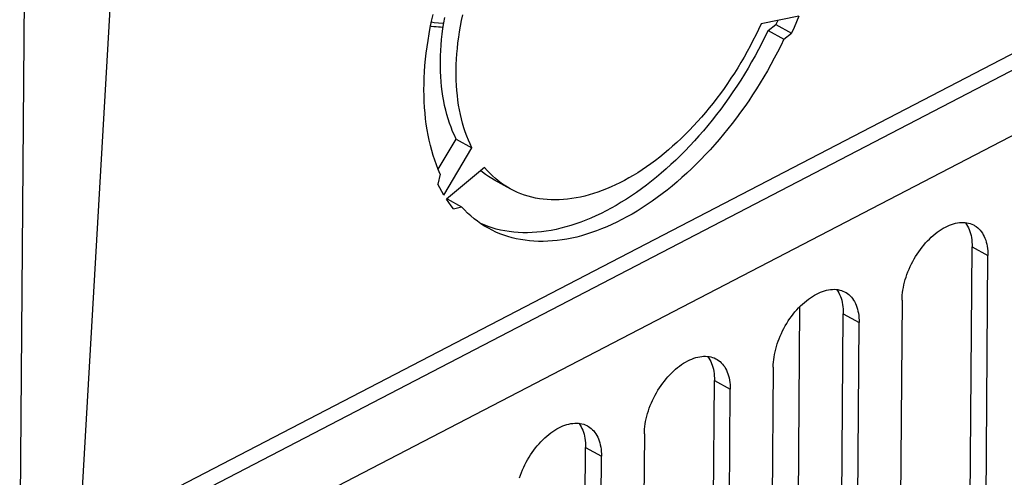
# Model space of a CAD drawing. Extents: x 0 to 420, y 0 to 297.
# Tile 39 of 47: x 384.14 to 390.69, y 84.6 to 87.64. Entities that reach past the tile are written whole.
import ezdxf

# ---------------------------------------------------------------- set-up
doc = ezdxf.new("R2010")
doc.units = 0
doc.header["$LTSCALE"] = 23.1
doc.layers.get('0').update_dxf_attribs({"linetype": 'CONTINUOUS'})
doc.layers.add('DATUM_AXIS', color=7, linetype='CONTINUOUS')

msp = doc.modelspace()

# ---------------------------------------------------------------- linework, layer by layer
at = {"color": 7, "linetype": 'CONTINUOUS'}
for p, q in [((384.1396, 83.6246), (384.201, 91.82)), ((384.9572, 91.4793), (384.5445, 84.3292)), ((390.4512, 82.5019), (390.4784, 86.1311)), ((390.5561, 82.4438), (390.5833, 86.073)), ((390.0117, 85.7759), (389.9845, 82.1467)), ((389.5938, 82.0562), (389.621, 85.6854)), ((389.6987, 81.9982), (389.7259, 85.6274)), ((389.1543, 85.3303), (389.1271, 81.7011)), ((388.7363, 81.6106), (388.7635, 85.2397)), ((388.8412, 81.5525), (388.8684, 85.1817)), ((388.2968, 84.8846), (388.2696, 81.2554)), ((387.8789, 81.1649), (387.9061, 84.7941)), ((387.9838, 81.1069), (388.011, 84.736))]:
    msp.add_line(p, q, dxfattribs=at)
at = {"color": 9, "linetype": 'CONTINUOUS'}
for p, q in [((395.394, 89.288), (384.3186, 83.5315)), ((390.4784, 86.1311), (390.5833, 86.073)), ((389.621, 85.6854), (389.7259, 85.6274)), ((388.7635, 85.2397), (388.8684, 85.1817)), ((387.9061, 84.7941), (388.011, 84.736))]:
    msp.add_line(p, q, dxfattribs=at)
at = {"color": 7, "linetype": 'CONTINUOUS'}
for points in [[(390.0117, 85.7759), (390.0121, 85.7921), (390.0132, 85.8087), (390.015, 85.8255), (390.0173, 85.8425), (390.0204, 85.8597), (390.024, 85.877), (390.0282, 85.8945), (390.0331, 85.912), (390.0386, 85.9296), (390.0446, 85.9471), (390.0513, 85.9646), (390.0584, 85.982), (390.0662, 85.9993), (390.0744, 86.0164), (390.0832, 86.0333), (390.0924, 86.0499), (390.1021, 86.0663), (390.1123, 86.0823), (390.1228, 86.098), (390.1338, 86.1133), (390.1451, 86.1282), (390.1568, 86.1426), (390.1688, 86.1565), (390.1811, 86.1699), (390.1936, 86.1827), (390.2064, 86.1949), (390.2194, 86.2065), (390.2326, 86.2175), (390.2459, 86.2279), (390.2593, 86.2375), (390.2729, 86.2464), (390.2864, 86.2546), (390.3, 86.2621), (390.3136, 86.2688), (390.3272, 86.2747), (390.3407, 86.2798), (390.3541, 86.2841), (390.3674, 86.2876), (390.3805, 86.2902), (390.3934, 86.2921), (390.4061, 86.2931), (390.4185, 86.2933), (390.4307, 86.2926), (390.4426, 86.2911), (390.4542, 86.2888), (390.4654, 86.2856), (390.4762, 86.2817), (390.4866, 86.2769), (390.4911, 86.2745)], [(390.4325, 86.2924), (390.4344, 86.29), (390.4414, 86.28), (390.4478, 86.2693), (390.4536, 86.2579), (390.4589, 86.2459), (390.4635, 86.2333), (390.4675, 86.2202), (390.4709, 86.2065), (390.4737, 86.1923), (390.4758, 86.1776), (390.4773, 86.1625), (390.4782, 86.147), (390.4784, 86.1311)], [(390.4911, 86.2745), (390.4966, 86.2713), (390.5061, 86.265), (390.5152, 86.2578), (390.5237, 86.2499), (390.5318, 86.2413), (390.5393, 86.232), (390.5463, 86.2219), (390.5527, 86.2112), (390.5586, 86.1998), (390.5638, 86.1879), (390.5684, 86.1753), (390.5725, 86.1621), (390.5759, 86.1484), (390.5786, 86.1342), (390.5808, 86.1196), (390.5823, 86.1044), (390.5831, 86.0889), (390.5833, 86.073)], [(389.1543, 85.3303), (389.1547, 85.3465), (389.1558, 85.363), (389.1575, 85.3798), (389.1599, 85.3968), (389.1629, 85.414), (389.1665, 85.4314), (389.1708, 85.4488), (389.1757, 85.4664), (389.1811, 85.4839), (389.1872, 85.5015), (389.1938, 85.519), (389.201, 85.5364), (389.2087, 85.5536), (389.217, 85.5707), (389.2257, 85.5876), (389.235, 85.6043), (389.2447, 85.6206), (389.2548, 85.6367), (389.2654, 85.6524), (389.2763, 85.6676), (389.2877, 85.6825), (389.2994, 85.6969), (389.3113, 85.7108), (389.3236, 85.7242), (389.3362, 85.737), (389.349, 85.7493), (389.362, 85.7609), (389.3751, 85.7719), (389.3885, 85.7822), (389.4019, 85.7918), (389.4154, 85.8008), (389.429, 85.809), (389.4426, 85.8164), (389.4562, 85.8231), (389.4698, 85.829), (389.4832, 85.8341), (389.4966, 85.8384), (389.5099, 85.8419), (389.523, 85.8446), (389.5359, 85.8464), (389.5486, 85.8474), (389.5611, 85.8476), (389.5733, 85.847), (389.5852, 85.8455), (389.5967, 85.8431), (389.6079, 85.84), (389.6187, 85.836), (389.6292, 85.8312), (389.6337, 85.8288)], [(389.575, 85.8467), (389.5769, 85.8443), (389.5839, 85.8343), (389.5903, 85.8236), (389.5962, 85.8122), (389.6014, 85.8002), (389.6061, 85.7877), (389.6101, 85.7745), (389.6135, 85.7608), (389.6163, 85.7466), (389.6184, 85.7319), (389.6199, 85.7168), (389.6207, 85.7013), (389.621, 85.6854)], [(389.6337, 85.8288), (389.6391, 85.8257), (389.6487, 85.8193), (389.6577, 85.8122), (389.6663, 85.8043), (389.6744, 85.7956), (389.6819, 85.7863), (389.6889, 85.7763), (389.6953, 85.7655), (389.7011, 85.7542), (389.7064, 85.7422), (389.711, 85.7296), (389.715, 85.7165), (389.7184, 85.7028), (389.7212, 85.6886), (389.7233, 85.6739), (389.7248, 85.6588), (389.7257, 85.6433), (389.7259, 85.6274)], [(388.2968, 84.8846), (388.2972, 84.9008), (388.2983, 84.9174), (388.3001, 84.9341), (388.3024, 84.9512), (388.3055, 84.9684), (388.3091, 84.9857), (388.3134, 85.0032), (388.3182, 85.0207), (388.3237, 85.0383), (388.3297, 85.0558), (388.3364, 85.0733), (388.3435, 85.0907), (388.3513, 85.108), (388.3595, 85.1251), (388.3683, 85.142), (388.3775, 85.1586), (388.3872, 85.175), (388.3974, 85.191), (388.4079, 85.2067), (388.4189, 85.222), (388.4302, 85.2368), (388.4419, 85.2512), (388.4539, 85.2651), (388.4662, 85.2785), (388.4787, 85.2914), (388.4915, 85.3036), (388.5045, 85.3152), (388.5177, 85.3262), (388.531, 85.3365), (388.5445, 85.3462), (388.558, 85.3551), (388.5716, 85.3633), (388.5852, 85.3707), (388.5987, 85.3774), (388.6123, 85.3833), (388.6258, 85.3885), (388.6392, 85.3928), (388.6525, 85.3963), (388.6656, 85.3989), (388.6785, 85.4008), (388.6912, 85.4018), (388.7037, 85.402), (388.7158, 85.4013), (388.7277, 85.3998), (388.7393, 85.3975), (388.7505, 85.3943), (388.7613, 85.3903), (388.7717, 85.3856), (388.7762, 85.3832)], [(388.7176, 85.4011), (388.7195, 85.3987), (388.7265, 85.3886), (388.7329, 85.3779), (388.7387, 85.3666), (388.744, 85.3546), (388.7486, 85.342), (388.7526, 85.3288), (388.756, 85.3152), (388.7588, 85.301), (388.761, 85.2863), (388.7624, 85.2712), (388.7633, 85.2556), (388.7635, 85.2397)], [(388.7762, 85.3832), (388.7817, 85.38), (388.7912, 85.3736), (388.8003, 85.3665), (388.8089, 85.3586), (388.8169, 85.35), (388.8244, 85.3406), (388.8314, 85.3306), (388.8378, 85.3199), (388.8437, 85.3085), (388.8489, 85.2965), (388.8535, 85.2839), (388.8576, 85.2708), (388.861, 85.2571), (388.8638, 85.2429), (388.8659, 85.2282), (388.8674, 85.2131), (388.8682, 85.1976), (388.8684, 85.1817)], [(387.4662, 84.5926), (387.4723, 84.6101), (387.4789, 84.6276), (387.4861, 84.645), (387.4938, 84.6623), (387.5021, 84.6794), (387.5108, 84.6963), (387.5201, 84.7129), (387.5298, 84.7293), (387.5399, 84.7453), (387.5505, 84.761), (387.5614, 84.7763), (387.5728, 84.7912), (387.5845, 84.8056), (387.5965, 84.8195), (387.6087, 84.8329), (387.6213, 84.8457), (387.6341, 84.8579), (387.6471, 84.8696), (387.6602, 84.8805), (387.6736, 84.8909), (387.687, 84.9005), (387.7005, 84.9094), (387.7141, 84.9176), (387.7277, 84.9251), (387.7413, 84.9318), (387.7549, 84.9377), (387.7684, 84.9428), (387.7817, 84.9471), (387.795, 84.9506), (387.8081, 84.9533), (387.821, 84.9551), (387.8338, 84.9561), (387.8462, 84.9563), (387.8584, 84.9556), (387.8703, 84.9541), (387.8818, 84.9518), (387.893, 84.9487), (387.9038, 84.9447), (387.9143, 84.9399), (387.9188, 84.9375)], [(387.8601, 84.9554), (387.8621, 84.953), (387.869, 84.943), (387.8754, 84.9323), (387.8813, 84.9209), (387.8865, 84.9089), (387.8912, 84.8963), (387.8952, 84.8832), (387.8986, 84.8695), (387.9014, 84.8553), (387.9035, 84.8406), (387.905, 84.8255), (387.9059, 84.81), (387.9061, 84.7941)], [(387.9188, 84.9375), (387.9242, 84.9343), (387.9338, 84.928), (387.9428, 84.9208), (387.9514, 84.9129), (387.9595, 84.9043), (387.967, 84.895), (387.974, 84.8849), (387.9804, 84.8742), (387.9862, 84.8629), (387.9915, 84.8509), (387.9961, 84.8383), (388.0001, 84.8251), (388.0035, 84.8114), (388.0063, 84.7972), (388.0084, 84.7826), (388.0099, 84.7675), (388.0108, 84.7519), (388.011, 84.736)]]:
    msp.add_lwpolyline(points, dxfattribs=at)
at = {"layer": 'DATUM_AXIS', "color": 9, "linetype": 'CONTINUOUS'}
msp.add_line((384.472, 84.1577), (395.3267, 89.7994), dxfattribs=at)
at = {"layer": 'DATUM_AXIS', "color": 7, "linetype": 'CONTINUOUS'}
for p, q in [((395.2551, 89.6493), (384.3941, 84.0043)), ((389.3258, 87.667), (389.0732, 87.6155)), ((389.1841, 87.6381), (389.172, 87.6111)), ((389.1201, 87.5707), (389.172, 87.6111)), ((389.1201, 87.5707), (389.225, 87.5127)), ((389.172, 87.6111), (389.277, 87.553)), ((389.225, 87.5127), (389.277, 87.553)), ((386.925, 86.6469), (387.0446, 86.8485)), ((387.0446, 86.8485), (387.1495, 86.7904)), ((386.9625, 86.4751), (387.1495, 86.7904)), ((387.2339, 86.6596), (386.9801, 86.4478)), ((386.9386, 86.6155), (386.9221, 86.5475)), ((387.4076, 86.5146), (387.2991, 86.5746)), ((386.9834, 86.4505), (387.0793, 86.3975)), ((387.0276, 86.3839), (387.0793, 86.3975)), ((389.3298, 85.7305), (389.3097, 83.0445))]:
    msp.add_line(p, q, dxfattribs=at)
for points in [[(386.9386, 86.6155), (386.9256, 86.6453), (386.9135, 86.6759), (386.9021, 86.7073), (386.8916, 86.7394), (386.8818, 86.7722), (386.8729, 86.8058), (386.8648, 86.84), (386.8576, 86.875), (386.8511, 86.9106), (386.8456, 86.9468), (386.8409, 86.9836), (386.837, 87.021), (386.834, 87.0589), (386.8318, 87.0974), (386.8305, 87.1363), (386.83, 87.1758), (386.8304, 87.2157), (386.8317, 87.2561), (386.8338, 87.2968), (386.8368, 87.3379), (386.8406, 87.3794), (386.8453, 87.4212), (386.8508, 87.4633), (386.8572, 87.5056), (386.8644, 87.5482), (386.8724, 87.5911), (386.8813, 87.6341), (386.8909, 87.6772)], [(386.9611, 87.6172), (386.9569, 87.6172), (386.9266, 87.6193), (386.8972, 87.6228), (386.8796, 87.6259)], [(387.0446, 86.8485), (387.0324, 86.8738), (387.0209, 86.8998), (387.0101, 86.9266), (387.0001, 86.9541), (386.9909, 86.9823), (386.9823, 87.0112), (386.9746, 87.0407), (386.9676, 87.0709), (386.9614, 87.1016), (386.9559, 87.133), (386.9512, 87.1649), (386.9473, 87.1974), (386.9442, 87.2304), (386.9419, 87.2639), (386.9403, 87.2979), (386.9396, 87.3324), (386.9396, 87.3673), (386.9404, 87.4025), (386.942, 87.4382), (386.9444, 87.4742), (386.9475, 87.5105), (386.9515, 87.5472), (386.9562, 87.5841), (386.9617, 87.6213), (386.968, 87.6587)], [(387.1495, 86.7904), (387.1373, 86.8157), (387.1258, 86.8418), (387.1151, 86.8685), (387.1051, 86.896), (387.0958, 86.9242), (387.0873, 86.9531), (387.0795, 86.9826), (387.0725, 87.0128), (387.0663, 87.0436), (387.0608, 87.075), (387.0562, 87.1069), (387.0523, 87.1394), (387.0491, 87.1724), (387.0468, 87.2059), (387.0452, 87.2399), (387.0445, 87.2743), (387.0445, 87.3092), (387.0453, 87.3445), (387.0469, 87.3801), (387.0493, 87.4161), (387.0525, 87.4525), (387.0564, 87.4891), (387.0612, 87.5261), (387.0667, 87.5632), (387.0729, 87.6006), (387.08, 87.6382), (387.0878, 87.676)], [(389.0732, 87.6155), (389.0559, 87.5781), (389.038, 87.5408), (389.0194, 87.5038), (389.0003, 87.467), (388.9806, 87.4306), (388.9602, 87.3944), (388.9394, 87.3586), (388.9179, 87.3232), (388.8959, 87.2881), (388.8734, 87.2535), (388.8505, 87.2194), (388.827, 87.1857), (388.803, 87.1524), (388.7786, 87.1197), (388.7537, 87.0876), (388.7285, 87.056), (388.7028, 87.025), (388.6767, 86.9946), (388.6503, 86.9648), (388.6236, 86.9356), (388.5965, 86.9072), (388.5691, 86.8794), (388.5414, 86.8523), (388.5134, 86.826), (388.4852, 86.8004), (388.4567, 86.7755), (388.4281, 86.7515), (388.3992, 86.7282), (388.3702, 86.7058), (388.341, 86.6842), (388.3117, 86.6634), (388.2823, 86.6435), (388.2529, 86.6245), (388.2233, 86.6064), (388.1937, 86.5891), (388.1641, 86.5728), (388.1344, 86.5574), (388.1048, 86.5429), (388.0753, 86.5294), (388.0457, 86.5169), (388.0163, 86.5053), (387.987, 86.4946), (387.9578, 86.485), (387.9287, 86.4763), (387.8998, 86.4687), (387.8711, 86.462), (387.8426, 86.4563), (387.8143, 86.4517), (387.7862, 86.448), (387.7584, 86.4454), (387.7309, 86.4438), (387.7037, 86.4432), (387.6768, 86.4436), (387.6503, 86.445), (387.6241, 86.4474), (387.5983, 86.4509), (387.5729, 86.4554), (387.5479, 86.4608), (387.5233, 86.4673), (387.4992, 86.4748), (387.4756, 86.4833), (387.4524, 86.4927), (387.4298, 86.5032), (387.4076, 86.5146)], [(389.3258, 87.667), (389.3101, 87.6289), (389.2938, 87.5909), (389.277, 87.553)], [(389.1201, 87.5707), (389.0996, 87.5283), (389.0784, 87.4862), (389.0566, 87.4444), (389.0341, 87.4028), (389.011, 87.3616), (388.9873, 87.3208), (388.9629, 87.2804), (388.938, 87.2404), (388.9125, 87.2009), (388.8865, 87.1618), (388.8599, 87.1233), (388.8328, 87.0853), (388.8052, 87.0478), (388.7772, 87.0109), (388.7486, 86.9746), (388.7196, 86.9389), (388.6902, 86.9038), (388.6604, 86.8695), (388.6301, 86.8358), (388.5995, 86.8028), (388.5686, 86.7706), (388.5373, 86.7391), (388.5057, 86.7084), (388.4738, 86.6785), (388.4417, 86.6494), (388.4093, 86.6211), (388.3766, 86.5937), (388.3438, 86.5671), (388.3108, 86.5415), (388.2776, 86.5167), (388.2443, 86.4928), (388.2108, 86.4699), (388.1772, 86.448), (388.1436, 86.427), (388.1099, 86.4069), (388.0762, 86.3879), (388.0424, 86.3698), (388.0087, 86.3528), (387.975, 86.3368), (387.9413, 86.3218), (387.9077, 86.3079), (387.8742, 86.295), (387.8409, 86.2832), (387.8076, 86.2724), (387.7746, 86.2628), (387.7417, 86.2542), (387.709, 86.2467), (387.6765, 86.2402), (387.6443, 86.2349), (387.6123, 86.2307), (387.5806, 86.2276), (387.5492, 86.2255), (387.5182, 86.2246), (387.4875, 86.2248), (387.4571, 86.2261), (387.4272, 86.2285), (387.3976, 86.232), (387.3685, 86.2366), (387.3398, 86.2423), (387.3116, 86.2491), (387.2839, 86.257)], [(389.225, 87.5127), (389.2045, 87.4703), (389.1834, 87.4281), (389.1615, 87.3863), (389.1391, 87.3448), (389.1159, 87.3036), (389.0922, 87.2628), (389.0679, 87.2224), (389.043, 87.1824), (389.0175, 87.1429), (388.9914, 87.1038), (388.9649, 87.0652), (388.9378, 87.0272), (388.9102, 86.9897), (388.8821, 86.9528), (388.8535, 86.9165), (388.8245, 86.8808), (388.7951, 86.8458), (388.7653, 86.8114), (388.7351, 86.7777), (388.7045, 86.7448), (388.6735, 86.7125), (388.6422, 86.6811), (388.6106, 86.6503), (388.5788, 86.6204), (388.5466, 86.5913), (388.5142, 86.5631), (388.4816, 86.5356), (388.4487, 86.5091), (388.4157, 86.4834), (388.3825, 86.4587), (388.3492, 86.4348), (388.3157, 86.4119), (388.2822, 86.3899), (388.2485, 86.3689), (388.2148, 86.3489), (388.1811, 86.3298), (388.1474, 86.3118), (388.1136, 86.2948), (388.0799, 86.2788), (388.0463, 86.2638), (388.0127, 86.2498), (387.9792, 86.237), (387.9458, 86.2251), (387.9126, 86.2144), (387.8795, 86.2047), (387.8466, 86.1961), (387.8139, 86.1886), (387.7814, 86.1822), (387.7492, 86.1769), (387.7172, 86.1726), (387.6855, 86.1695), (387.6542, 86.1675), (387.6231, 86.1666), (387.5924, 86.1668), (387.5621, 86.1681), (387.5321, 86.1705), (387.5026, 86.174), (387.4734, 86.1786), (387.4448, 86.1843), (387.4165, 86.1911), (387.3888, 86.199), (387.3615, 86.208), (387.3348, 86.218), (387.3086, 86.2291), (387.2829, 86.2413), (387.2588, 86.254)], [(387.2991, 86.5746), (387.2811, 86.585), (387.26, 86.5983), (387.2395, 86.6126), (387.2196, 86.6279), (387.2077, 86.6377)], [(387.404, 86.5165), (387.386, 86.527), (387.3649, 86.5403), (387.3444, 86.5546), (387.3245, 86.5698), (387.3051, 86.586), (387.2864, 86.603), (387.2683, 86.621), (387.2508, 86.6399), (387.2339, 86.6596)], [(386.9625, 86.4751), (386.9484, 86.4985), (386.9349, 86.5227), (386.9221, 86.5475)], [(387.0276, 86.3839), (387.0112, 86.4045), (386.9953, 86.4258), (386.9801, 86.4478)], [(387.2588, 86.254), (387.2333, 86.2689), (387.2094, 86.2842), (387.1861, 86.3006), (387.1635, 86.318), (387.1414, 86.3363), (387.1201, 86.3557), (387.0993, 86.3761), (387.0793, 86.3975)], [(387.2839, 86.257), (387.2566, 86.266), (387.2299, 86.2761), (387.2075, 86.2855)]]:
    msp.add_lwpolyline(points, dxfattribs=at)
at = {"layer": 'DATUM_AXIS', "color": 9, "linetype": 'CONTINUOUS'}
msp.add_lwpolyline([(386.9574, 87.5922), (386.956, 87.5922), (386.9408, 87.5929), (386.9258, 87.5939), (386.9108, 87.5952), (386.8959, 87.5968), (386.8811, 87.5987), (386.8742, 87.5997)], dxfattribs=at)

doc.saveas('drawing.dxf')
